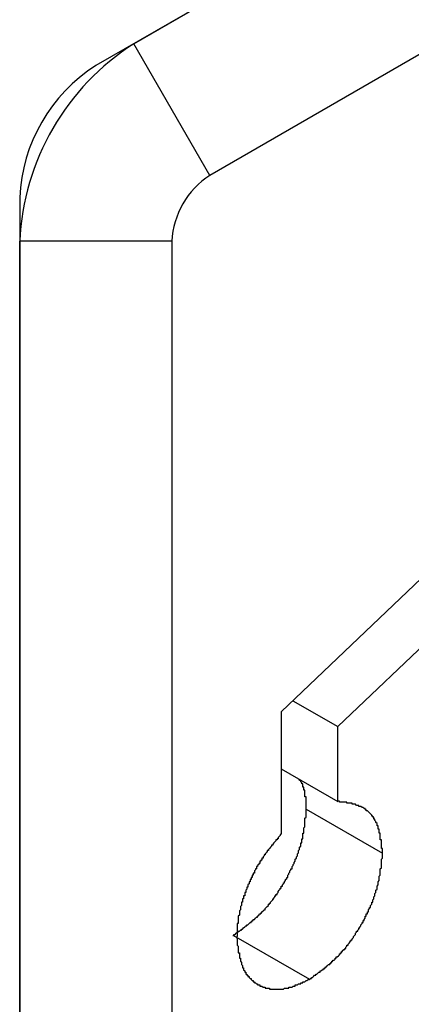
# Model space of a CAD drawing. Header units: millimetres. Extents: x 7187 to 8806, y -3756 to -2918.
# Tile 78 of 250: x 7669.15 to 7672.79, y -3622.26 to -3613.1. Entities that reach past the tile are written whole.
import ezdxf

# ---------------------------------------------------------------- set-up
doc = ezdxf.new("R2010")
doc.units = ezdxf.units.MM
doc.header["$LTSCALE"] = 3

msp = doc.modelspace()

# ---------------------------------------------------------------- linework, layer by layer
at = {"linetype": 'Continuous', "lineweight": 30}
for p, q in [((7675.6568, -3610.1814), (7669.8585, -3613.5287)), ((7670.212, -3613.3246), (7675.3032, -3610.3855)), ((7676.0103, -3611.6102), (7670.9192, -3614.5493)), ((7670.9192, -3614.5493), (7670.212, -3613.3246)), ((7669.1514, -3614.7534), (7669.1514, -3626.5933)), ((7670.5656, -3615.1617), (7669.1514, -3615.1617)), ((7669.1514, -3626.185), (7669.1514, -3615.1617)), ((7670.5656, -3615.1617), (7670.5656, -3626.185)), ((7671.6902, -3619.4336), (7672.1079, -3619.6748)), ((7671.5813, -3619.5375), (7671.5813, -3620.6737)), ((7672.1079, -3620.3697), (7672.1079, -3619.6748)), ((7671.5813, -3620.0657), (7672.1079, -3620.3697)), ((7671.8145, -3620.4431), (7672.5216, -3620.8513)), ((7671.1375, -3621.6158), (7671.8446, -3622.0241))]:
    msp.add_line(p, q, dxfattribs=at)
at = {"linetype": 'Continuous', "lineweight": 30, "flags": 128}
for points in [[(7673.5943, -3617.6175), (7672.6915, -3618.4786), (7671.5813, -3619.5375)], [(7672.1079, -3619.6748), (7673.0397, -3618.7861), (7673.5943, -3618.2571)]]:
    msp.add_lwpolyline(points, dxfattribs=at)
at = {"linetype": 'Continuous', "lineweight": 30}
for points in [[(7671.8126, -3620.4465, 0), (7671.8126, -3620.4365, 0), (7671.8126, -3620.4365, 0), (7671.8126, -3620.4365, 0), (7671.8126, -3620.4365, 0), (7671.8126, -3620.4365, 0), (7671.8126, -3620.4265, 0), (7671.8126, -3620.4265, 0), (7671.8126, -3620.4265, 0), (7671.8126, -3620.4265, 0), (7671.8126, -3620.4265, 0), (7671.8126, -3620.4165, 0), (7671.8126, -3620.4165, 0), (7671.8126, -3620.4165, 0), (7671.8126, -3620.4165, 0), (7671.8126, -3620.4165, 0), (7671.8126, -3620.4065, 0), (7671.8126, -3620.4065, 0), (7671.8126, -3620.4065, 0), (7671.8126, -3620.4065, 0), (7671.8126, -3620.3965, 0), (7671.8126, -3620.3965, 0), (7671.8126, -3620.3965, 0), (7671.8126, -3620.3965, 0), (7671.8126, -3620.3965, 0), (7671.8126, -3620.3865, 0), (7671.8126, -3620.3865, 0), (7671.8126, -3620.3865, 0), (7671.8126, -3620.3865, 0), (7671.8126, -3620.3865, 0), (7671.8126, -3620.3765, 0), (7671.8126, -3620.3765, 0), (7671.8126, -3620.3765, 0), (7671.8126, -3620.3765, 0), (7671.8126, -3620.3765, 0), (7671.8126, -3620.3665, 0), (7671.8126, -3620.3665, 0), (7671.8126, -3620.3665, 0), (7671.8126, -3620.3665, 0), (7671.8126, -3620.3665, 0), (7671.8126, -3620.3565, 0), (7671.8126, -3620.3565, 0), (7671.8126, -3620.3565, 0), (7671.8126, -3620.3565, 0), (7671.8126, -3620.3565, 0), (7671.8126, -3620.3465, 0), (7671.8126, -3620.3465, 0), (7671.8126, -3620.3465, 0), (7671.8126, -3620.3465, 0), (7671.8126, -3620.3465, 0), (7671.8126, -3620.3365, 0), (7671.8126, -3620.3365, 0), (7671.8126, -3620.3365, 0), (7671.8126, -3620.3365, 0), (7671.8126, -3620.3365, 0), (7671.8126, -3620.3265, 0), (7671.8026, -3620.3265, 0), (7671.8026, -3620.3265, 0), (7671.8026, -3620.3265, 0), (7671.8026, -3620.3265, 0), (7671.8026, -3620.3165, 0), (7671.8026, -3620.3165, 0), (7671.8026, -3620.3165, 0), (7671.8026, -3620.3165, 0), (7671.8026, -3620.3165, 0), (7671.8026, -3620.3065, 0), (7671.8026, -3620.3065, 0), (7671.8026, -3620.3065, 0), (7671.8026, -3620.3065, 0), (7671.8026, -3620.3065, 0), (7671.8026, -3620.2965, 0), (7671.8026, -3620.2965, 0), (7671.8026, -3620.2965, 0), (7671.8026, -3620.2965, 0), (7671.8026, -3620.2965, 0), (7671.8026, -3620.2865, 0), (7671.8026, -3620.2865, 0), (7671.8026, -3620.2865, 0), (7671.8026, -3620.2865, 0), (7671.8026, -3620.2865, 0), (7671.8026, -3620.2865, 0), (7671.8026, -3620.2765, 0), (7671.8026, -3620.2765, 0), (7671.8026, -3620.2765, 0), (7671.8026, -3620.2765, 0), (7671.8026, -3620.2765, 0), (7671.8026, -3620.2665, 0), (7671.8026, -3620.2665, 0), (7671.8026, -3620.2665, 0), (7671.7926, -3620.2665, 0), (7671.7926, -3620.2665, 0), (7671.7926, -3620.2665, 0), (7671.7926, -3620.2565, 0), (7671.7926, -3620.2565, 0), (7671.7926, -3620.2565, 0), (7671.7926, -3620.2565, 0), (7671.7926, -3620.2565, 0), (7671.7926, -3620.2565, 0), (7671.7926, -3620.2465, 0), (7671.7926, -3620.2465, 0), (7671.7926, -3620.2465, 0), (7671.7926, -3620.2465, 0), (7671.7926, -3620.2465, 0), (7671.7926, -3620.2365, 0), (7671.7926, -3620.2365, 0), (7671.7926, -3620.2365, 0), (7671.7926, -3620.2365, 0), (7671.7926, -3620.2365, 0), (7671.7926, -3620.2365, 0), (7671.7826, -3620.2365, 0), (7671.7826, -3620.2265, 0), (7671.7826, -3620.2265, 0), (7671.7826, -3620.2265, 0), (7671.7826, -3620.2265, 0), (7671.7826, -3620.2265, 0), (7671.7826, -3620.2265, 0), (7671.7826, -3620.2165, 0), (7671.7826, -3620.2165, 0), (7671.7826, -3620.2165, 0), (7671.7826, -3620.2165, 0), (7671.7826, -3620.2165, 0), (7671.7826, -3620.2165, 0), (7671.7826, -3620.2065, 0), (7671.7826, -3620.2065, 0), (7671.7826, -3620.2065, 0), (7671.7726, -3620.2065, 0), (7671.7726, -3620.2065, 0), (7671.7726, -3620.2065, 0), (7671.7726, -3620.2065, 0), (7671.7726, -3620.1965, 0), (7671.7726, -3620.1965, 0), (7671.7726, -3620.1965, 0), (7671.7726, -3620.1965, 0), (7671.7726, -3620.1965, 0), (7671.7726, -3620.1965, 0), (7671.7726, -3620.1965, 0), (7671.7726, -3620.1965, 0), (7671.7626, -3620.1865, 0), (7671.7626, -3620.1865, 0), (7671.7626, -3620.1865, 0), (7671.7626, -3620.1865, 0), (7671.7626, -3620.1865, 0), (7671.7626, -3620.1865, 0), (7671.7626, -3620.1865, 0), (7671.7626, -3620.1765, 0), (7671.7626, -3620.1765, 0), (7671.7626, -3620.1765, 0), (7671.7626, -3620.1765, 0), (7671.7526, -3620.1765, 0), (7671.7526, -3620.1765, 0), (7671.7526, -3620.1765, 0), (7671.7526, -3620.1765, 0), (7671.7526, -3620.1665, 0), (7671.7526, -3620.1665, 0), (7671.7526, -3620.1665, 0), (7671.7526, -3620.1665, 0), (7671.7526, -3620.1665, 0), (7671.7526, -3620.1665, 0), (7671.7526, -3620.1665, 0), (7671.7426, -3620.1665, 0)], [(7671.1326, -3621.6165, 0), (7671.1426, -3621.6165, 0), (7671.1426, -3621.6065, 0), (7671.1526, -3621.6065, 0), (7671.1526, -3621.6065, 0), (7671.1626, -3621.5965, 0), (7671.1626, -3621.5965, 0), (7671.1726, -3621.5865, 0), (7671.1726, -3621.5865, 0), (7671.1826, -3621.5865, 0), (7671.1826, -3621.5765, 0), (7671.1926, -3621.5765, 0), (7671.1926, -3621.5765, 0), (7671.2026, -3621.5665, 0), (7671.2026, -3621.5665, 0), (7671.2126, -3621.5665, 0), (7671.2126, -3621.5565, 0), (7671.2226, -3621.5565, 0), (7671.2226, -3621.5565, 0), (7671.2326, -3621.5465, 0), (7671.2326, -3621.5465, 0), (7671.2326, -3621.5465, 0), (7671.2426, -3621.5365, 0), (7671.2426, -3621.5365, 0), (7671.2526, -3621.5265, 0), (7671.2526, -3621.5265, 0), (7671.2626, -3621.5265, 0), (7671.2626, -3621.5165, 0), (7671.2726, -3621.5165, 0), (7671.2726, -3621.5165, 0), (7671.2826, -3621.5065, 0), (7671.2826, -3621.5065, 0), (7671.2926, -3621.4965, 0), (7671.2926, -3621.4965, 0), (7671.3026, -3621.4965, 0), (7671.3026, -3621.4865, 0), (7671.3126, -3621.4865, 0), (7671.3126, -3621.4865, 0), (7671.3126, -3621.4765, 0), (7671.3226, -3621.4765, 0), (7671.3226, -3621.4665, 0), (7671.3326, -3621.4665, 0), (7671.3326, -3621.4665, 0), (7671.3426, -3621.4565, 0), (7671.3426, -3621.4565, 0), (7671.3526, -3621.4465, 0), (7671.3526, -3621.4465, 0), (7671.3626, -3621.4465, 0), (7671.3626, -3621.4365, 0), (7671.3626, -3621.4365, 0), (7671.3726, -3621.4265, 0), (7671.3726, -3621.4265, 0), (7671.3826, -3621.4165, 0), (7671.3826, -3621.4165, 0), (7671.3926, -3621.4165, 0), (7671.3926, -3621.4065, 0), (7671.4026, -3621.4065, 0), (7671.4026, -3621.3965, 0), (7671.4026, -3621.3965, 0), (7671.4126, -3621.3865, 0), (7671.4126, -3621.3865, 0), (7671.4226, -3621.3765, 0), (7671.4226, -3621.3765, 0), (7671.4326, -3621.3765, 0), (7671.4326, -3621.3665, 0), (7671.4326, -3621.3665, 0), (7671.4426, -3621.3565, 0), (7671.4426, -3621.3565, 0), (7671.4526, -3621.3465, 0), (7671.4526, -3621.3465, 0), (7671.4626, -3621.3365, 0), (7671.4626, -3621.3365, 0), (7671.4626, -3621.3265, 0), (7671.4726, -3621.3265, 0), (7671.4726, -3621.3165, 0), (7671.4826, -3621.3165, 0), (7671.4826, -3621.3065, 0), (7671.4826, -3621.3065, 0), (7671.4926, -3621.2965, 0), (7671.4926, -3621.2965, 0), (7671.5026, -3621.2865, 0), (7671.5026, -3621.2865, 0), (7671.5026, -3621.2765, 0), (7671.5126, -3621.2765, 0), (7671.5126, -3621.2665, 0), (7671.5226, -3621.2565, 0), (7671.5226, -3621.2565, 0), (7671.5226, -3621.2465, 0), (7671.5326, -3621.2465, 0), (7671.5326, -3621.2365, 0), (7671.5426, -3621.2365, 0), (7671.5426, -3621.2265, 0), (7671.5426, -3621.2265, 0), (7671.5526, -3621.2165, 0), (7671.5526, -3621.2165, 0), (7671.5526, -3621.2065, 0), (7671.5626, -3621.1965, 0), (7671.5626, -3621.1965, 0), (7671.5726, -3621.1865, 0), (7671.5726, -3621.1865, 0), (7671.5726, -3621.1765, 0), (7671.5826, -3621.1765, 0), (7671.5826, -3621.1665, 0), (7671.5826, -3621.1565, 0), (7671.5926, -3621.1565, 0), (7671.5926, -3621.1465, 0), (7671.5926, -3621.1465, 0), (7671.6026, -3621.1365, 0), (7671.6026, -3621.1265, 0), (7671.6126, -3621.1265, 0), (7671.6126, -3621.1165, 0), (7671.6126, -3621.1165, 0), (7671.6226, -3621.1065, 0), (7671.6226, -3621.1065, 0), (7671.6226, -3621.0965, 0), (7671.6326, -3621.0865, 0), (7671.6326, -3621.0865, 0), (7671.6326, -3621.0765, 0), (7671.6426, -3621.0765, 0), (7671.6426, -3621.0665, 0), (7671.6426, -3621.0565, 0), (7671.6426, -3621.0565, 0), (7671.6526, -3621.0465, 0), (7671.6526, -3621.0465, 0), (7671.6526, -3621.0365, 0), (7671.6626, -3621.0265, 0), (7671.6626, -3621.0265, 0), (7671.6626, -3621.0165, 0), (7671.6726, -3621.0065, 0), (7671.6726, -3621.0065, 0), (7671.6726, -3620.9965, 0), (7671.6826, -3620.9965, 0), (7671.6826, -3620.9865, 0), (7671.6826, -3620.9765, 0), (7671.6826, -3620.9765, 0), (7671.6926, -3620.9665, 0), (7671.6926, -3620.9665, 0), (7671.6926, -3620.9565, 0), (7671.7026, -3620.9465, 0), (7671.7026, -3620.9465, 0), (7671.7026, -3620.9365, 0), (7671.7026, -3620.9365, 0), (7671.7126, -3620.9265, 0), (7671.7126, -3620.9165, 0), (7671.7126, -3620.9165, 0), (7671.7126, -3620.9065, 0), (7671.7226, -3620.8965, 0), (7671.7226, -3620.8965, 0), (7671.7226, -3620.8865, 0), (7671.7226, -3620.8865, 0), (7671.7326, -3620.8765, 0), (7671.7326, -3620.8665, 0), (7671.7326, -3620.8665, 0), (7671.7326, -3620.8565, 0), (7671.7326, -3620.8565, 0), (7671.7426, -3620.8465, 0), (7671.7426, -3620.8365, 0), (7671.7426, -3620.8365, 0), (7671.7426, -3620.8265, 0), (7671.7526, -3620.8165, 0), (7671.7526, -3620.8165, 0), (7671.7526, -3620.8065, 0), (7671.7526, -3620.8065, 0), (7671.7526, -3620.7965, 0), (7671.7626, -3620.7865, 0), (7671.7626, -3620.7865, 0), (7671.7626, -3620.7765, 0), (7671.7626, -3620.7765, 0), (7671.7626, -3620.7665, 0), (7671.7626, -3620.7565, 0), (7671.7726, -3620.7565, 0), (7671.7726, -3620.7465, 0), (7671.7726, -3620.7465, 0), (7671.7726, -3620.7365, 0), (7671.7726, -3620.7265, 0), (7671.7726, -3620.7265, 0), (7671.7726, -3620.7165, 0), (7671.7826, -3620.7165, 0), (7671.7826, -3620.7065, 0), (7671.7826, -3620.6965, 0), (7671.7826, -3620.6965, 0), (7671.7826, -3620.6865, 0), (7671.7826, -3620.6865, 0), (7671.7826, -3620.6765, 0), (7671.7826, -3620.6665, 0), (7671.7926, -3620.6665, 0), (7671.7926, -3620.6565, 0), (7671.7926, -3620.6565, 0), (7671.7926, -3620.6465, 0), (7671.7926, -3620.6365, 0), (7671.7926, -3620.6365, 0), (7671.7926, -3620.6265, 0), (7671.7926, -3620.6265, 0), (7671.7926, -3620.6165, 0), (7671.7926, -3620.6165, 0), (7671.8026, -3620.6065, 0), (7671.8026, -3620.5965, 0), (7671.8026, -3620.5965, 0), (7671.8026, -3620.5865, 0), (7671.8026, -3620.5865, 0), (7671.8026, -3620.5765, 0), (7671.8026, -3620.5665, 0), (7671.8026, -3620.5665, 0), (7671.8026, -3620.5565, 0), (7671.8026, -3620.5565, 0), (7671.8026, -3620.5465, 0), (7671.8026, -3620.5465, 0), (7671.8026, -3620.5365, 0), (7671.8026, -3620.5265, 0), (7671.8026, -3620.5265, 0), (7671.8126, -3620.5165, 0), (7671.8126, -3620.5165, 0), (7671.8126, -3620.5065, 0), (7671.8126, -3620.4965, 0), (7671.8126, -3620.4965, 0), (7671.8126, -3620.4865, 0), (7671.8126, -3620.4865, 0), (7671.8126, -3620.4765, 0), (7671.8126, -3620.4765, 0), (7671.8126, -3620.4665, 0), (7671.8126, -3620.4565, 0), (7671.8126, -3620.4565, 0), (7671.8126, -3620.4465, 0), (7671.8126, -3620.4465, 0)], [(7672.5226, -3620.8465, 0), (7672.5226, -3620.8465, 0), (7672.5226, -3620.8465, 0), (7672.5226, -3620.8365, 0), (7672.5226, -3620.8365, 0), (7672.5226, -3620.8265, 0), (7672.5226, -3620.8265, 0), (7672.5226, -3620.8165, 0), (7672.5226, -3620.8165, 0), (7672.5226, -3620.8065, 0), (7672.5126, -3620.8065, 0), (7672.5126, -3620.8065, 0), (7672.5126, -3620.7965, 0), (7672.5126, -3620.7965, 0), (7672.5126, -3620.7865, 0), (7672.5126, -3620.7865, 0), (7672.5126, -3620.7765, 0), (7672.5126, -3620.7765, 0), (7672.5126, -3620.7665, 0), (7672.5126, -3620.7665, 0), (7672.5126, -3620.7565, 0), (7672.5126, -3620.7565, 0), (7672.5126, -3620.7565, 0), (7672.5126, -3620.7465, 0), (7672.5126, -3620.7465, 0), (7672.5126, -3620.7365, 0), (7672.5126, -3620.7365, 0), (7672.5126, -3620.7265, 0), (7672.5126, -3620.7265, 0), (7672.5026, -3620.7265, 0), (7672.5026, -3620.7165, 0), (7672.5026, -3620.7165, 0), (7672.5026, -3620.7065, 0), (7672.5026, -3620.7065, 0), (7672.5026, -3620.6965, 0), (7672.5026, -3620.6965, 0), (7672.5026, -3620.6965, 0), (7672.5026, -3620.6865, 0), (7672.5026, -3620.6865, 0), (7672.5026, -3620.6765, 0), (7672.5026, -3620.6765, 0), (7672.5026, -3620.6665, 0), (7672.4926, -3620.6665, 0), (7672.4926, -3620.6665, 0), (7672.4926, -3620.6565, 0), (7672.4926, -3620.6565, 0), (7672.4926, -3620.6465, 0), (7672.4926, -3620.6465, 0), (7672.4926, -3620.6465, 0), (7672.4926, -3620.6365, 0), (7672.4926, -3620.6365, 0), (7672.4926, -3620.6265, 0), (7672.4826, -3620.6265, 0), (7672.4826, -3620.6265, 0), (7672.4826, -3620.6165, 0), (7672.4826, -3620.6165, 0), (7672.4826, -3620.6065, 0), (7672.4826, -3620.6065, 0), (7672.4826, -3620.6065, 0), (7672.4826, -3620.5965, 0), (7672.4726, -3620.5965, 0), (7672.4726, -3620.5965, 0), (7672.4726, -3620.5865, 0), (7672.4726, -3620.5865, 0), (7672.4726, -3620.5865, 0), (7672.4726, -3620.5765, 0), (7672.4726, -3620.5765, 0), (7672.4626, -3620.5665, 0), (7672.4626, -3620.5665, 0), (7672.4626, -3620.5665, 0), (7672.4626, -3620.5565, 0), (7672.4626, -3620.5565, 0), (7672.4626, -3620.5565, 0), (7672.4526, -3620.5465, 0), (7672.4526, -3620.5465, 0), (7672.4526, -3620.5465, 0), (7672.4526, -3620.5365, 0), (7672.4526, -3620.5365, 0), (7672.4426, -3620.5365, 0), (7672.4426, -3620.5265, 0), (7672.4426, -3620.5265, 0), (7672.4426, -3620.5265, 0), (7672.4426, -3620.5165, 0), (7672.4426, -3620.5165, 0), (7672.4326, -3620.5165, 0), (7672.4326, -3620.5165, 0), (7672.4326, -3620.5065, 0), (7672.4326, -3620.5065, 0), (7672.4226, -3620.5065, 0), (7672.4226, -3620.4965, 0), (7672.4226, -3620.4965, 0), (7672.4226, -3620.4965, 0), (7672.4226, -3620.4965, 0), (7672.4126, -3620.4865, 0), (7672.4126, -3620.4865, 0), (7672.4126, -3620.4865, 0), (7672.4126, -3620.4865, 0), (7672.4026, -3620.4765, 0), (7672.4026, -3620.4765, 0), (7672.4026, -3620.4765, 0), (7672.4026, -3620.4765, 0), (7672.3926, -3620.4665, 0), (7672.3926, -3620.4665, 0), (7672.3926, -3620.4665, 0), (7672.3926, -3620.4665, 0), (7672.3826, -3620.4565, 0), (7672.3826, -3620.4565, 0), (7672.3826, -3620.4565, 0), (7672.3826, -3620.4565, 0), (7672.3726, -3620.4565, 0), (7672.3726, -3620.4465, 0), (7672.3726, -3620.4465, 0), (7672.3726, -3620.4465, 0), (7672.3626, -3620.4465, 0), (7672.3626, -3620.4465, 0), (7672.3626, -3620.4365, 0), (7672.3526, -3620.4365, 0), (7672.3526, -3620.4365, 0), (7672.3526, -3620.4365, 0), (7672.3526, -3620.4365, 0), (7672.3426, -3620.4265, 0), (7672.3426, -3620.4265, 0), (7672.3426, -3620.4265, 0), (7672.3326, -3620.4265, 0), (7672.3326, -3620.4265, 0), (7672.3326, -3620.4265, 0), (7672.3326, -3620.4265, 0), (7672.3226, -3620.4165, 0), (7672.3226, -3620.4165, 0), (7672.3226, -3620.4165, 0), (7672.3126, -3620.4165, 0), (7672.3126, -3620.4165, 0), (7672.3126, -3620.4165, 0), (7672.3026, -3620.4165, 0), (7672.3026, -3620.4065, 0), (7672.3026, -3620.4065, 0), (7672.2926, -3620.4065, 0), (7672.2926, -3620.4065, 0), (7672.2926, -3620.4065, 0), (7672.2926, -3620.4065, 0), (7672.2826, -3620.4065, 0), (7672.2826, -3620.4065, 0), (7672.2826, -3620.4065, 0), (7672.2726, -3620.3965, 0), (7672.2726, -3620.3965, 0), (7672.2726, -3620.3965, 0), (7672.2626, -3620.3965, 0), (7672.2626, -3620.3965, 0), (7672.2626, -3620.3965, 0), (7672.2526, -3620.3965, 0), (7672.2526, -3620.3965, 0), (7672.2526, -3620.3965, 0), (7672.2426, -3620.3965, 0), (7672.2426, -3620.3965, 0), (7672.2426, -3620.3865, 0), (7672.2326, -3620.3865, 0), (7672.2326, -3620.3865, 0), (7672.2326, -3620.3865, 0), (7672.2226, -3620.3865, 0), (7672.2226, -3620.3865, 0), (7672.2126, -3620.3865, 0), (7672.2126, -3620.3865, 0), (7672.2126, -3620.3865, 0), (7672.2026, -3620.3865, 0), (7672.2026, -3620.3865, 0), (7672.2026, -3620.3865, 0), (7672.1926, -3620.3865, 0), (7672.1926, -3620.3865, 0), (7672.1926, -3620.3765, 0), (7672.1826, -3620.3765, 0), (7672.1826, -3620.3765, 0), (7672.1826, -3620.3765, 0), (7672.1726, -3620.3765, 0), (7672.1726, -3620.3765, 0), (7672.1726, -3620.3765, 0), (7672.1626, -3620.3765, 0), (7672.1626, -3620.3765, 0), (7672.1626, -3620.3765, 0), (7672.1526, -3620.3765, 0), (7672.1526, -3620.3765, 0), (7672.1426, -3620.3765, 0), (7672.1426, -3620.3765, 0), (7672.1426, -3620.3765, 0), (7672.1326, -3620.3765, 0), (7672.1326, -3620.3765, 0), (7672.1326, -3620.3765, 0), (7672.1226, -3620.3765, 0), (7672.1226, -3620.3765, 0), (7672.1226, -3620.3665, 0), (7672.1126, -3620.3665, 0), (7672.1126, -3620.3665, 0), (7672.1126, -3620.3665, 0)], [(7671.5826, -3620.6765, 0), (7671.5826, -3620.6765, 0), (7671.5726, -3620.6765, 0), (7671.5726, -3620.6865, 0), (7671.5726, -3620.6865, 0), (7671.5626, -3620.6965, 0), (7671.5626, -3620.6965, 0), (7671.5626, -3620.6965, 0), (7671.5526, -3620.7065, 0), (7671.5526, -3620.7065, 0), (7671.5526, -3620.7165, 0), (7671.5426, -3620.7165, 0), (7671.5426, -3620.7165, 0), (7671.5426, -3620.7265, 0), (7671.5326, -3620.7265, 0), (7671.5326, -3620.7265, 0), (7671.5326, -3620.7365, 0), (7671.5326, -3620.7365, 0), (7671.5226, -3620.7465, 0), (7671.5226, -3620.7465, 0), (7671.5226, -3620.7465, 0), (7671.5126, -3620.7565, 0), (7671.5126, -3620.7565, 0), (7671.5126, -3620.7565, 0), (7671.5026, -3620.7665, 0), (7671.5026, -3620.7665, 0), (7671.5026, -3620.7765, 0), (7671.4926, -3620.7765, 0), (7671.4926, -3620.7765, 0), (7671.4926, -3620.7865, 0), (7671.4926, -3620.7865, 0), (7671.4826, -3620.7965, 0), (7671.4826, -3620.7965, 0), (7671.4826, -3620.7965, 0), (7671.4726, -3620.8065, 0), (7671.4726, -3620.8065, 0), (7671.4726, -3620.8065, 0), (7671.4626, -3620.8165, 0), (7671.4626, -3620.8165, 0), (7671.4626, -3620.8265, 0), (7671.4626, -3620.8265, 0), (7671.4526, -3620.8265, 0), (7671.4526, -3620.8365, 0), (7671.4526, -3620.8365, 0), (7671.4426, -3620.8465, 0), (7671.4426, -3620.8465, 0), (7671.4426, -3620.8465, 0), (7671.4326, -3620.8565, 0), (7671.4326, -3620.8565, 0), (7671.4326, -3620.8665, 0), (7671.4326, -3620.8665, 0), (7671.4226, -3620.8665, 0), (7671.4226, -3620.8765, 0), (7671.4226, -3620.8765, 0), (7671.4126, -3620.8865, 0), (7671.4126, -3620.8865, 0), (7671.4126, -3620.8965, 0), (7671.4126, -3620.8965, 0), (7671.4026, -3620.8965, 0), (7671.4026, -3620.9065, 0), (7671.4026, -3620.9065, 0), (7671.4026, -3620.9165, 0), (7671.3926, -3620.9165, 0), (7671.3926, -3620.9165, 0), (7671.3926, -3620.9265, 0), (7671.3826, -3620.9265, 0), (7671.3826, -3620.9365, 0), (7671.3826, -3620.9365, 0), (7671.3826, -3620.9465, 0), (7671.3726, -3620.9465, 0), (7671.3726, -3620.9465, 0), (7671.3726, -3620.9565, 0), (7671.3726, -3620.9565, 0), (7671.3626, -3620.9665, 0), (7671.3626, -3620.9665, 0), (7671.3626, -3620.9765, 0), (7671.3626, -3620.9765, 0), (7671.3526, -3620.9765, 0), (7671.3526, -3620.9865, 0), (7671.3526, -3620.9865, 0), (7671.3526, -3620.9965, 0), (7671.3426, -3620.9965, 0), (7671.3426, -3621.0065, 0), (7671.3426, -3621.0065, 0), (7671.3426, -3621.0065, 0), (7671.3326, -3621.0165, 0), (7671.3326, -3621.0165, 0), (7671.3326, -3621.0265, 0), (7671.3326, -3621.0265, 0), (7671.3326, -3621.0365, 0), (7671.3226, -3621.0365, 0), (7671.3226, -3621.0465, 0), (7671.3226, -3621.0465, 0), (7671.3226, -3621.0565, 0), (7671.3126, -3621.0565, 0), (7671.3126, -3621.0565, 0), (7671.3126, -3621.0665, 0), (7671.3126, -3621.0665, 0), (7671.3126, -3621.0765, 0), (7671.3026, -3621.0765, 0), (7671.3026, -3621.0865, 0), (7671.3026, -3621.0865, 0), (7671.3026, -3621.0965, 0), (7671.2926, -3621.0965, 0), (7671.2926, -3621.0965, 0), (7671.2926, -3621.1065, 0), (7671.2926, -3621.1065, 0), (7671.2926, -3621.1165, 0), (7671.2826, -3621.1165, 0), (7671.2826, -3621.1265, 0), (7671.2826, -3621.1265, 0), (7671.2826, -3621.1365, 0), (7671.2826, -3621.1365, 0), (7671.2726, -3621.1465, 0), (7671.2726, -3621.1465, 0), (7671.2726, -3621.1565, 0), (7671.2726, -3621.1565, 0), (7671.2726, -3621.1565, 0), (7671.2726, -3621.1665, 0), (7671.2626, -3621.1665, 0), (7671.2626, -3621.1765, 0), (7671.2626, -3621.1765, 0), (7671.2626, -3621.1865, 0), (7671.2626, -3621.1865, 0), (7671.2526, -3621.1965, 0), (7671.2526, -3621.1965, 0), (7671.2526, -3621.2065, 0), (7671.2526, -3621.2065, 0), (7671.2526, -3621.2165, 0), (7671.2526, -3621.2165, 0), (7671.2426, -3621.2165, 0), (7671.2426, -3621.2265, 0), (7671.2426, -3621.2265, 0), (7671.2426, -3621.2365, 0), (7671.2426, -3621.2365, 0), (7671.2426, -3621.2465, 0), (7671.2326, -3621.2465, 0), (7671.2326, -3621.2565, 0), (7671.2326, -3621.2565, 0), (7671.2326, -3621.2665, 0), (7671.2326, -3621.2665, 0), (7671.2326, -3621.2765, 0), (7671.2226, -3621.2765, 0), (7671.2226, -3621.2765, 0), (7671.2226, -3621.2865, 0), (7671.2226, -3621.2865, 0), (7671.2226, -3621.2965, 0), (7671.2226, -3621.2965, 0), (7671.2226, -3621.3065, 0), (7671.2126, -3621.3065, 0), (7671.2126, -3621.3165, 0), (7671.2126, -3621.3165, 0), (7671.2126, -3621.3265, 0), (7671.2126, -3621.3265, 0), (7671.2126, -3621.3265, 0), (7671.2126, -3621.3365, 0), (7671.2126, -3621.3365, 0), (7671.2026, -3621.3465, 0), (7671.2026, -3621.3465, 0), (7671.2026, -3621.3565, 0), (7671.2026, -3621.3565, 0), (7671.2026, -3621.3665, 0), (7671.2026, -3621.3665, 0), (7671.2026, -3621.3765, 0), (7671.2026, -3621.3765, 0), (7671.2026, -3621.3765, 0), (7671.1926, -3621.3865, 0), (7671.1926, -3621.3865, 0), (7671.1926, -3621.3965, 0), (7671.1926, -3621.3965, 0), (7671.1926, -3621.4065, 0), (7671.1926, -3621.4065, 0), (7671.1926, -3621.4165, 0), (7671.1926, -3621.4165, 0), (7671.1926, -3621.4165, 0), (7671.1926, -3621.4265, 0), (7671.1926, -3621.4265, 0), (7671.1826, -3621.4365, 0), (7671.1826, -3621.4365, 0), (7671.1826, -3621.4465, 0), (7671.1826, -3621.4465, 0), (7671.1826, -3621.4565, 0), (7671.1826, -3621.4565, 0), (7671.1826, -3621.4565, 0), (7671.1826, -3621.4665, 0), (7671.1826, -3621.4665, 0), (7671.1826, -3621.4765, 0), (7671.1826, -3621.4765, 0), (7671.1826, -3621.4865, 0), (7671.1826, -3621.4865, 0), (7671.1826, -3621.4865, 0), (7671.1826, -3621.4965, 0), (7671.1826, -3621.4965, 0), (7671.1826, -3621.5065, 0), (7671.1726, -3621.5065, 0), (7671.1726, -3621.5165, 0), (7671.1726, -3621.5165, 0), (7671.1726, -3621.5265, 0), (7671.1726, -3621.5265, 0), (7671.1726, -3621.5265, 0), (7671.1726, -3621.5365, 0), (7671.1726, -3621.5365, 0), (7671.1726, -3621.5465, 0), (7671.1726, -3621.5465, 0), (7671.1726, -3621.5565, 0), (7671.1726, -3621.5565, 0), (7671.1726, -3621.5565, 0), (7671.1726, -3621.5665, 0), (7671.1726, -3621.5665, 0), (7671.1726, -3621.5765, 0), (7671.1726, -3621.5765, 0), (7671.1726, -3621.5865, 0), (7671.1726, -3621.5865, 0), (7671.1726, -3621.5865, 0), (7671.1726, -3621.5965, 0), (7671.1726, -3621.5965, 0), (7671.1726, -3621.6065, 0), (7671.1726, -3621.6065, 0), (7671.1726, -3621.6165, 0), (7671.1726, -3621.6165, 0), (7671.1726, -3621.6165, 0), (7671.1726, -3621.6265, 0), (7671.1726, -3621.6265, 0), (7671.1626, -3621.6365, 0)], [(7671.8426, -3622.0265, 0), (7671.8526, -3622.0165, 0), (7671.8526, -3622.0165, 0), (7671.8626, -3622.0165, 0), (7671.8626, -3622.0065, 0), (7671.8726, -3622.0065, 0), (7671.8726, -3622.0065, 0), (7671.8826, -3621.9965, 0), (7671.8826, -3621.9965, 0), (7671.8826, -3621.9965, 0), (7671.8926, -3621.9865, 0), (7671.8926, -3621.9865, 0), (7671.9026, -3621.9865, 0), (7671.9026, -3621.9765, 0), (7671.9126, -3621.9765, 0), (7671.9126, -3621.9765, 0), (7671.9226, -3621.9665, 0), (7671.9226, -3621.9665, 0), (7671.9326, -3621.9565, 0), (7671.9326, -3621.9565, 0), (7671.9426, -3621.9565, 0), (7671.9426, -3621.9465, 0), (7671.9526, -3621.9465, 0), (7671.9526, -3621.9465, 0), (7671.9626, -3621.9365, 0), (7671.9626, -3621.9365, 0), (7671.9726, -3621.9365, 0), (7671.9726, -3621.9265, 0), (7671.9826, -3621.9265, 0), (7671.9826, -3621.9165, 0), (7671.9826, -3621.9165, 0), (7671.9926, -3621.9165, 0), (7671.9926, -3621.9065, 0), (7672.0026, -3621.9065, 0), (7672.0026, -3621.9065, 0), (7672.0126, -3621.8965, 0), (7672.0126, -3621.8965, 0), (7672.0226, -3621.8865, 0), (7672.0226, -3621.8865, 0), (7672.0326, -3621.8865, 0), (7672.0326, -3621.8765, 0), (7672.0426, -3621.8765, 0), (7672.0426, -3621.8665, 0), (7672.0426, -3621.8665, 0), (7672.0526, -3621.8665, 0), (7672.0526, -3621.8565, 0), (7672.0626, -3621.8565, 0), (7672.0626, -3621.8465, 0), (7672.0726, -3621.8465, 0), (7672.0726, -3621.8465, 0), (7672.0826, -3621.8365, 0), (7672.0826, -3621.8365, 0), (7672.0826, -3621.8265, 0), (7672.0926, -3621.8265, 0), (7672.0926, -3621.8165, 0), (7672.1026, -3621.8165, 0), (7672.1026, -3621.8165, 0), (7672.1126, -3621.8065, 0), (7672.1126, -3621.8065, 0), (7672.1226, -3621.7965, 0), (7672.1226, -3621.7965, 0), (7672.1226, -3621.7865, 0), (7672.1326, -3621.7865, 0), (7672.1326, -3621.7765, 0), (7672.1426, -3621.7765, 0), (7672.1426, -3621.7665, 0), (7672.1526, -3621.7665, 0), (7672.1526, -3621.7565, 0), (7672.1526, -3621.7565, 0), (7672.1626, -3621.7465, 0), (7672.1626, -3621.7465, 0), (7672.1726, -3621.7465, 0), (7672.1726, -3621.7365, 0), (7672.1826, -3621.7365, 0), (7672.1826, -3621.7265, 0), (7672.1826, -3621.7265, 0), (7672.1926, -3621.7165, 0), (7672.1926, -3621.7065, 0), (7672.2026, -3621.7065, 0), (7672.2026, -3621.6965, 0), (7672.2026, -3621.6965, 0), (7672.2126, -3621.6865, 0), (7672.2126, -3621.6865, 0), (7672.2226, -3621.6765, 0), (7672.2226, -3621.6765, 0), (7672.2226, -3621.6665, 0), (7672.2326, -3621.6665, 0), (7672.2326, -3621.6565, 0), (7672.2426, -3621.6565, 0), (7672.2426, -3621.6465, 0), (7672.2426, -3621.6465, 0), (7672.2526, -3621.6365, 0), (7672.2526, -3621.6265, 0), (7672.2526, -3621.6265, 0), (7672.2626, -3621.6165, 0), (7672.2626, -3621.6165, 0), (7672.2726, -3621.6065, 0), (7672.2726, -3621.6065, 0), (7672.2726, -3621.5965, 0), (7672.2826, -3621.5865, 0), (7672.2826, -3621.5865, 0), (7672.2826, -3621.5765, 0), (7672.2926, -3621.5765, 0), (7672.2926, -3621.5665, 0), (7672.2926, -3621.5665, 0), (7672.3026, -3621.5565, 0), (7672.3026, -3621.5465, 0), (7672.3126, -3621.5465, 0), (7672.3126, -3621.5365, 0), (7672.3126, -3621.5365, 0), (7672.3226, -3621.5265, 0), (7672.3226, -3621.5265, 0), (7672.3226, -3621.5165, 0), (7672.3326, -3621.5065, 0), (7672.3326, -3621.5065, 0), (7672.3326, -3621.4965, 0), (7672.3426, -3621.4965, 0), (7672.3426, -3621.4865, 0), (7672.3426, -3621.4765, 0), (7672.3526, -3621.4765, 0), (7672.3526, -3621.4665, 0), (7672.3526, -3621.4665, 0), (7672.3626, -3621.4565, 0), (7672.3626, -3621.4465, 0), (7672.3626, -3621.4465, 0), (7672.3626, -3621.4365, 0), (7672.3726, -3621.4365, 0), (7672.3726, -3621.4265, 0), (7672.3726, -3621.4165, 0), (7672.3826, -3621.4165, 0), (7672.3826, -3621.4065, 0), (7672.3826, -3621.3965, 0), (7672.3926, -3621.3965, 0), (7672.3926, -3621.3865, 0), (7672.3926, -3621.3865, 0), (7672.3926, -3621.3765, 0), (7672.4026, -3621.3665, 0), (7672.4026, -3621.3665, 0), (7672.4026, -3621.3565, 0), (7672.4126, -3621.3565, 0), (7672.4126, -3621.3465, 0), (7672.4126, -3621.3365, 0), (7672.4126, -3621.3365, 0), (7672.4226, -3621.3265, 0), (7672.4226, -3621.3265, 0), (7672.4226, -3621.3165, 0), (7672.4226, -3621.3065, 0), (7672.4326, -3621.3065, 0), (7672.4326, -3621.2965, 0), (7672.4326, -3621.2865, 0), (7672.4326, -3621.2865, 0), (7672.4426, -3621.2765, 0), (7672.4426, -3621.2765, 0), (7672.4426, -3621.2665, 0), (7672.4426, -3621.2565, 0), (7672.4426, -3621.2565, 0), (7672.4526, -3621.2465, 0), (7672.4526, -3621.2465, 0), (7672.4526, -3621.2365, 0), (7672.4526, -3621.2265, 0), (7672.4526, -3621.2265, 0), (7672.4626, -3621.2165, 0), (7672.4626, -3621.2065, 0), (7672.4626, -3621.2065, 0), (7672.4626, -3621.1965, 0), (7672.4626, -3621.1965, 0), (7672.4726, -3621.1865, 0), (7672.4726, -3621.1765, 0), (7672.4726, -3621.1765, 0), (7672.4726, -3621.1665, 0), (7672.4726, -3621.1665, 0), (7672.4726, -3621.1565, 0), (7672.4826, -3621.1465, 0), (7672.4826, -3621.1465, 0), (7672.4826, -3621.1365, 0), (7672.4826, -3621.1365, 0), (7672.4826, -3621.1265, 0), (7672.4826, -3621.1165, 0), (7672.4826, -3621.1165, 0), (7672.4926, -3621.1065, 0), (7672.4926, -3621.1065, 0), (7672.4926, -3621.0965, 0), (7672.4926, -3621.0865, 0), (7672.4926, -3621.0865, 0), (7672.4926, -3621.0765, 0), (7672.4926, -3621.0765, 0), (7672.4926, -3621.0665, 0), (7672.5026, -3621.0565, 0), (7672.5026, -3621.0565, 0), (7672.5026, -3621.0465, 0), (7672.5026, -3621.0465, 0), (7672.5026, -3621.0365, 0), (7672.5026, -3621.0365, 0), (7672.5026, -3621.0265, 0), (7672.5026, -3621.0165, 0), (7672.5026, -3621.0165, 0), (7672.5026, -3621.0065, 0), (7672.5026, -3621.0065, 0), (7672.5026, -3620.9965, 0), (7672.5126, -3620.9865, 0), (7672.5126, -3620.9865, 0), (7672.5126, -3620.9765, 0), (7672.5126, -3620.9765, 0), (7672.5126, -3620.9665, 0), (7672.5126, -3620.9665, 0), (7672.5126, -3620.9565, 0), (7672.5126, -3620.9465, 0), (7672.5126, -3620.9465, 0), (7672.5126, -3620.9365, 0), (7672.5126, -3620.9365, 0), (7672.5126, -3620.9265, 0), (7672.5126, -3620.9165, 0), (7672.5126, -3620.9165, 0), (7672.5126, -3620.9065, 0), (7672.5126, -3620.9065, 0), (7672.5226, -3620.8965, 0), (7672.5226, -3620.8965, 0), (7672.5226, -3620.8865, 0), (7672.5226, -3620.8765, 0), (7672.5226, -3620.8765, 0), (7672.5226, -3620.8665, 0), (7672.5226, -3620.8665, 0), (7672.5226, -3620.8565, 0), (7672.5226, -3620.8465, 0)], [(7671.1626, -3621.6365, 0), (7671.1726, -3621.6365, 0), (7671.1726, -3621.6465, 0), (7671.1726, -3621.6465, 0), (7671.1726, -3621.6565, 0), (7671.1726, -3621.6565, 0), (7671.1726, -3621.6665, 0), (7671.1726, -3621.6665, 0), (7671.1726, -3621.6765, 0), (7671.1726, -3621.6765, 0), (7671.1726, -3621.6865, 0), (7671.1726, -3621.6865, 0), (7671.1726, -3621.6965, 0), (7671.1726, -3621.6965, 0), (7671.1726, -3621.7065, 0), (7671.1726, -3621.7065, 0), (7671.1826, -3621.7165, 0), (7671.1826, -3621.7165, 0), (7671.1826, -3621.7265, 0), (7671.1826, -3621.7265, 0), (7671.1826, -3621.7365, 0), (7671.1826, -3621.7365, 0), (7671.1826, -3621.7465, 0), (7671.1826, -3621.7465, 0), (7671.1826, -3621.7565, 0), (7671.1826, -3621.7565, 0), (7671.1826, -3621.7665, 0), (7671.1826, -3621.7665, 0), (7671.1826, -3621.7765, 0), (7671.1926, -3621.7765, 0), (7671.1926, -3621.7865, 0), (7671.1926, -3621.7865, 0), (7671.1926, -3621.7965, 0), (7671.1926, -3621.7965, 0), (7671.1926, -3621.8065, 0), (7671.1926, -3621.8065, 0), (7671.1926, -3621.8165, 0), (7671.1926, -3621.8165, 0), (7671.1926, -3621.8265, 0), (7671.2026, -3621.8265, 0), (7671.2026, -3621.8365, 0), (7671.2026, -3621.8365, 0), (7671.2026, -3621.8465, 0), (7671.2026, -3621.8465, 0), (7671.2026, -3621.8465, 0), (7671.2026, -3621.8565, 0), (7671.2026, -3621.8565, 0), (7671.2126, -3621.8665, 0), (7671.2126, -3621.8665, 0), (7671.2126, -3621.8765, 0), (7671.2126, -3621.8765, 0), (7671.2126, -3621.8865, 0), (7671.2126, -3621.8865, 0), (7671.2126, -3621.8865, 0), (7671.2226, -3621.8965, 0), (7671.2226, -3621.8965, 0), (7671.2226, -3621.9065, 0), (7671.2226, -3621.9065, 0), (7671.2226, -3621.9165, 0), (7671.2226, -3621.9165, 0), (7671.2326, -3621.9165, 0), (7671.2326, -3621.9265, 0), (7671.2326, -3621.9265, 0), (7671.2326, -3621.9265, 0), (7671.2326, -3621.9365, 0), (7671.2326, -3621.9365, 0), (7671.2426, -3621.9465, 0), (7671.2426, -3621.9465, 0), (7671.2426, -3621.9465, 0), (7671.2426, -3621.9565, 0), (7671.2426, -3621.9565, 0), (7671.2526, -3621.9565, 0), (7671.2526, -3621.9665, 0), (7671.2526, -3621.9665, 0), (7671.2526, -3621.9765, 0), (7671.2626, -3621.9765, 0), (7671.2626, -3621.9765, 0), (7671.2626, -3621.9865, 0), (7671.2626, -3621.9865, 0), (7671.2726, -3621.9865, 0), (7671.2726, -3621.9865, 0), (7671.2726, -3621.9965, 0), (7671.2726, -3621.9965, 0), (7671.2826, -3621.9965, 0), (7671.2826, -3622.0065, 0), (7671.2826, -3622.0065, 0), (7671.2826, -3622.0065, 0), (7671.2926, -3622.0165, 0), (7671.2926, -3622.0165, 0), (7671.2926, -3622.0165, 0), (7671.3026, -3622.0165, 0), (7671.3026, -3622.0265, 0), (7671.3026, -3622.0265, 0), (7671.3026, -3622.0265, 0), (7671.3126, -3622.0365, 0), (7671.3126, -3622.0365, 0), (7671.3126, -3622.0365, 0), (7671.3226, -3622.0365, 0), (7671.3226, -3622.0465, 0), (7671.3226, -3622.0465, 0), (7671.3326, -3622.0465, 0), (7671.3326, -3622.0465, 0), (7671.3326, -3622.0565, 0), (7671.3326, -3622.0565, 0), (7671.3426, -3622.0565, 0), (7671.3426, -3622.0565, 0), (7671.3426, -3622.0565, 0), (7671.3526, -3622.0665, 0), (7671.3526, -3622.0665, 0), (7671.3526, -3622.0665, 0), (7671.3626, -3622.0665, 0), (7671.3626, -3622.0665, 0), (7671.3626, -3622.0765, 0), (7671.3726, -3622.0765, 0), (7671.3726, -3622.0765, 0), (7671.3826, -3622.0765, 0), (7671.3826, -3622.0765, 0), (7671.3826, -3622.0865, 0), (7671.3926, -3622.0865, 0), (7671.3926, -3622.0865, 0), (7671.3926, -3622.0865, 0), (7671.4026, -3622.0865, 0), (7671.4026, -3622.0865, 0), (7671.4026, -3622.0865, 0), (7671.4126, -3622.0965, 0), (7671.4126, -3622.0965, 0), (7671.4226, -3622.0965, 0), (7671.4226, -3622.0965, 0), (7671.4226, -3622.0965, 0), (7671.4326, -3622.0965, 0), (7671.4326, -3622.0965, 0), (7671.4326, -3622.1065, 0), (7671.4426, -3622.1065, 0), (7671.4426, -3622.1065, 0), (7671.4526, -3622.1065, 0), (7671.4526, -3622.1065, 0), (7671.4526, -3622.1065, 0), (7671.4626, -3622.1065, 0), (7671.4626, -3622.1065, 0), (7671.4726, -3622.1065, 0), (7671.4726, -3622.1065, 0), (7671.4726, -3622.1165, 0), (7671.4826, -3622.1165, 0), (7671.4826, -3622.1165, 0), (7671.4926, -3622.1165, 0), (7671.4926, -3622.1165, 0), (7671.4926, -3622.1165, 0), (7671.5026, -3622.1165, 0), (7671.5026, -3622.1165, 0), (7671.5126, -3622.1165, 0), (7671.5126, -3622.1165, 0), (7671.5126, -3622.1165, 0), (7671.5226, -3622.1165, 0), (7671.5226, -3622.1165, 0), (7671.5326, -3622.1165, 0), (7671.5326, -3622.1165, 0), (7671.5326, -3622.1165, 0), (7671.5426, -3622.1165, 0), (7671.5426, -3622.1165, 0), (7671.5526, -3622.1165, 0), (7671.5526, -3622.1165, 0), (7671.5626, -3622.1165, 0), (7671.5626, -3622.1165, 0), (7671.5626, -3622.1165, 0), (7671.5726, -3622.1165, 0), (7671.5726, -3622.1165, 0), (7671.5826, -3622.1165, 0), (7671.5826, -3622.1165, 0), (7671.5926, -3622.1165, 0), (7671.5926, -3622.1165, 0), (7671.6026, -3622.1165, 0), (7671.6026, -3622.1165, 0), (7671.6026, -3622.1165, 0), (7671.6126, -3622.1065, 0), (7671.6126, -3622.1065, 0), (7671.6226, -3622.1065, 0), (7671.6226, -3622.1065, 0), (7671.6326, -3622.1065, 0), (7671.6326, -3622.1065, 0), (7671.6426, -3622.1065, 0), (7671.6426, -3622.1065, 0), (7671.6426, -3622.1065, 0), (7671.6526, -3622.1065, 0), (7671.6526, -3622.0965, 0), (7671.6626, -3622.0965, 0), (7671.6626, -3622.0965, 0), (7671.6726, -3622.0965, 0), (7671.6726, -3622.0965, 0), (7671.6826, -3622.0965, 0), (7671.6826, -3622.0965, 0), (7671.6926, -3622.0865, 0), (7671.6926, -3622.0865, 0), (7671.7026, -3622.0865, 0), (7671.7026, -3622.0865, 0), (7671.7026, -3622.0865, 0), (7671.7126, -3622.0865, 0), (7671.7126, -3622.0765, 0), (7671.7226, -3622.0765, 0), (7671.7226, -3622.0765, 0), (7671.7326, -3622.0765, 0), (7671.7326, -3622.0765, 0), (7671.7426, -3622.0665, 0), (7671.7426, -3622.0665, 0), (7671.7526, -3622.0665, 0), (7671.7526, -3622.0665, 0), (7671.7626, -3622.0665, 0), (7671.7626, -3622.0565, 0), (7671.7726, -3622.0565, 0), (7671.7726, -3622.0565, 0), (7671.7826, -3622.0565, 0), (7671.7826, -3622.0565, 0), (7671.7826, -3622.0465, 0), (7671.7926, -3622.0465, 0), (7671.7926, -3622.0465, 0), (7671.8026, -3622.0465, 0), (7671.8026, -3622.0465, 0), (7671.8126, -3622.0365, 0), (7671.8126, -3622.0365, 0), (7671.8226, -3622.0365, 0), (7671.8226, -3622.0365, 0), (7671.8326, -3622.0265, 0), (7671.8326, -3622.0265, 0), (7671.8426, -3622.0265, 0), (7671.8426, -3622.0265, 0)]]:
    msp.add_polyline3d(points, dxfattribs=at)
for centre, radius, start, end in [((7671.4542, -3615.2665), 2.3052, 122.6053, 177.39462), ((7670.6866, -3614.8233), 1.5368, 122.60556, 177.39431), ((7671.3332, -3615.1966), 0.7684, 122.60537, 177.39463)]:
    msp.add_arc(centre, radius, start, end, dxfattribs=at)

doc.saveas('drawing.dxf')
